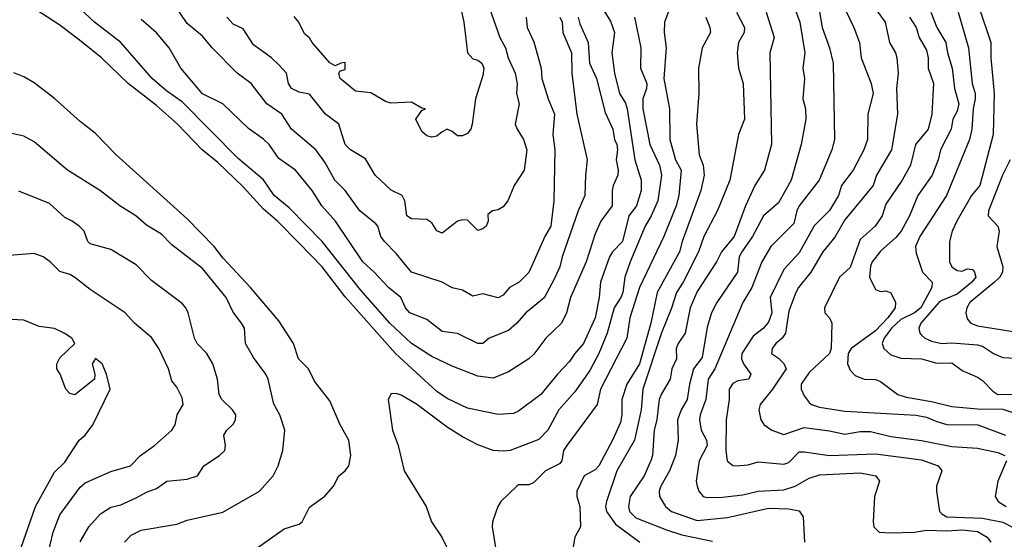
# Model space of a CAD drawing. Header units: metres. Extents: x -46681 to -43747, y -240911 to -237677.
# Tile 218 of 256: x -45618 to -45521, y -239541 to -239490. Entities that reach past the tile are written whole.
import ezdxf

# ---------------------------------------------------------------- set-up
doc = ezdxf.new("R2010")
doc.units = ezdxf.units.M
doc.layers.add('CONTOUR_INDEX', color=1, linetype='Continuous')
doc.layers.add('CONTOUR_INTER', color=3, linetype='Continuous')

msp = doc.modelspace()

# ---------------------------------------------------------------- linework, layer by layer
at = {"layer": 'CONTOUR_INDEX'}
for points, elevation in [([(-45568.356, -239489.52), (-45568.252, -239490.52), (-45567.595, -239491.932), (-45566.889, -239494.52), (-45566.8, -239495.52), (-45566.181, -239497.52), (-45565.562, -239499.02), (-45565.721, -239501.02), (-45565.525, -239502.52), (-45565.637, -239507.52), (-45565.928, -239510.02), (-45566.515, -239511.02), (-45568.095, -239514.577), (-45569.045, -239515.52), (-45569.978, -239516.02), (-45570.595, -239516.784), (-45571.095, -239517.034), (-45572.595, -239516.653), (-45573.595, -239516.875), (-45574.595, -239516.312), (-45575.595, -239516.057), (-45576.595, -239515.516), (-45579.595, -239514.516), (-45581.095, -239512.693), (-45582.259, -239511.52), (-45582.601, -239511.02), (-45582.899, -239510.02), (-45583.095, -239509.784), (-45584.671, -239508.52), (-45586.095, -239506.504), (-45587.099, -239505.52), (-45588.095, -239503.739), (-45588.976, -239502.52), (-45591.352, -239500.52), (-45592.307, -239499.02), (-45593.796, -239498.02), (-45595.316, -239496.02), (-45596.677, -239495.02), (-45599.148, -239492.52), (-45600.095, -239491.382), (-45601.595, -239490.153), (-45603.034, -239488.02)], 120), ([(-45554.044, -239488.02), (-45554.788, -239490.02), (-45554.815, -239491.02), (-45554.609, -239492.52), (-45554.842, -239495.52), (-45554.305, -239498.52), (-45554.279, -239501.52), (-45553.714, -239503.52), (-45553.154, -239504.52), (-45553.394, -239507.02), (-45553.633, -239508.02), (-45554.861, -239511.02), (-45557.232, -239516.02), (-45558.197, -239519.02), (-45558.489, -239521.02), (-45561.052, -239526.02), (-45561.397, -239527.52), (-45564.378, -239531.52), (-45564.675, -239532.02), (-45564.862, -239533.02), (-45565.095, -239533.329), (-45566.454, -239534.02), (-45567.595, -239535.164), (-45568.095, -239535.395), (-45569.095, -239535.381), (-45569.272, -239535.52), (-45570.833, -239537.02), (-45571.137, -239537.52), (-45571.647, -239539.02), (-45571.677, -239539.52), (-45571.35, -239541.52)], 115), ([(-45539.764, -239488.02), (-45539.325, -239490.52), (-45538.609, -239492.52), (-45538.237, -239494.02), (-45538.115, -239501.52), (-45538.366, -239502.52), (-45539.611, -239505.52), (-45541.58, -239508.02), (-45541.815, -239508.52), (-45542.095, -239509.747), (-45544.359, -239512.02), (-45545.257, -239513.52), (-45546.207, -239516.02), (-45547.089, -239517.52), (-45549.86, -239524.02), (-45550.508, -239525.02), (-45550.731, -239527.02), (-45551.299, -239528.52), (-45551.349, -239529.02), (-45551.179, -239530.02), (-45550.679, -239531.02), (-45550.597, -239531.52), (-45551.4, -239533.02), (-45551.668, -239535.02), (-45551.594, -239535.52), (-45551.408, -239536.02), (-45550.994, -239536.52), (-45550.595, -239536.621), (-45549.095, -239536.59), (-45547.095, -239536.36), (-45545.595, -239536.017), (-45543.095, -239535.886), (-45541.961, -239535.52), (-45540.595, -239534.75), (-45539.595, -239534.405), (-45535.595, -239534.201), (-45534.076, -239534.52), (-45533.691, -239535.02), (-45534.198, -239536.52), (-45534.339, -239539.02), (-45534.264, -239539.52), (-45533.74, -239540.02), (-45532.595, -239540.11), (-45530.287, -239540.02), (-45529.095, -239539.851), (-45527.095, -239539.917), (-45525.595, -239539.802), (-45524.095, -239539.962), (-45523.16, -239540.52), (-45522.789, -239541.02)], 110), ([(-45525.988, -239489.02), (-45524.987, -239492.52), (-45524.614, -239496.02), (-45524.322, -239497.02), (-45524.312, -239497.52), (-45524.53, -239498.52), (-45524.651, -239500.52), (-45524.888, -239501.52), (-45527.133, -239507.02), (-45529.755, -239511.02), (-45530.182, -239512.02), (-45530.095, -239512.652), (-45529.486, -239514.52), (-45528.554, -239515.52), (-45528.555, -239516.02), (-45529.658, -239518.02), (-45530.277, -239518.52), (-45531.595, -239519.184), (-45532.532, -239520.02), (-45533.231, -239521.02), (-45533.427, -239521.52), (-45533.287, -239522.02), (-45532.595, -239522.625), (-45531.595, -239522.967), (-45529.595, -239523.015), (-45528.095, -239523.454), (-45526.595, -239523.413), (-45525.595, -239524.187), (-45524.095, -239524.828), (-45523.595, -239525.167), (-45522.595, -239526.198), (-45522.095, -239526.543), (-45520.095, -239526.483)], 105), ([(-45607.737, -239541.02), (-45607.095, -239540.328), (-45606.095, -239539.832), (-45602.595, -239539.251), (-45601.595, -239538.863), (-45598.095, -239538.083), (-45594.505, -239536.02), (-45593.167, -239534.52), (-45592.656, -239533.52), (-45592.205, -239532.02), (-45592.01, -239530.02), (-45592.491, -239528.52), (-45593.095, -239527.471), (-45593.654, -239525.02), (-45593.873, -239524.52), (-45595.095, -239522.911), (-45595.883, -239521.52), (-45595.987, -239520.02), (-45596.271, -239519.52), (-45597.095, -239518.448), (-45597.781, -239517.02), (-45600.095, -239514.179), (-45603.095, -239511.847), (-45604.095, -239510.79), (-45605.595, -239509.91), (-45606.627, -239509.02), (-45608.192, -239508.02), (-45610.095, -239506.56), (-45613.319, -239504.52), (-45616.595, -239501.754), (-45617.595, -239501.204), (-45619.095, -239500.848)], 115)]:
    msp.add_lwpolyline(points, dxfattribs=dict(at, elevation=elevation))
at = {"layer": 'CONTOUR_INTER'}
for points, elevation in [([(-45563.237, -239489.52), (-45563.095, -239490.163), (-45562.269, -239492.02), (-45562.135, -239494.02), (-45561.468, -239495.52), (-45560.595, -239498.866), (-45559.865, -239500.52), (-45559.692, -239501.52), (-45559.474, -239502.02), (-45559.403, -239502.52), (-45559.513, -239503.52), (-45559.315, -239504.52), (-45559.35, -239505.02), (-45559.818, -239506.02), (-45559.92, -239506.52), (-45559.929, -239508.02), (-45561.029, -239509.52), (-45561.595, -239510.784), (-45562.475, -239513.52), (-45564.014, -239517.02), (-45564.397, -239518.52), (-45564.882, -239519.52), (-45566.43, -239521.02), (-45567.595, -239522.577), (-45568.095, -239523.027), (-45570.095, -239524.321), (-45571.595, -239524.922), (-45573.095, -239524.739), (-45575.595, -239523.758), (-45577.595, -239522.786), (-45579.595, -239521.52), (-45581.713, -239519.52), (-45584.595, -239516.274), (-45588.361, -239511.52), (-45591.595, -239508.209), (-45593.068, -239507.02), (-45594.095, -239505.464), (-45596.595, -239503.383), (-45602.095, -239497.838), (-45603.595, -239496.788), (-45605.04, -239495.52), (-45608.095, -239491.993), (-45610.666, -239490.02), (-45613.095, -239487.718)], 118), ([(-45572.493, -239487.02), (-45570.929, -239491.52), (-45570.385, -239492.52), (-45570.115, -239493.52), (-45569.417, -239495.02), (-45569.218, -239496.02), (-45569.296, -239497.02), (-45569.042, -239498.02), (-45569.422, -239500.02), (-45569.249, -239500.52), (-45568.601, -239501.52), (-45568.283, -239502.52), (-45568.559, -239504.52), (-45569.519, -239506.02), (-45570.139, -239507.52), (-45570.595, -239508.126), (-45571.095, -239508.403), (-45571.647, -239508.52), (-45572.095, -239508.865), (-45572.089, -239509.52), (-45572.271, -239510.02), (-45572.595, -239510.281), (-45573.095, -239510.448), (-45574.095, -239509.424), (-45574.595, -239509.404), (-45575.095, -239509.537), (-45576.595, -239510.695), (-45577.095, -239510.469), (-45577.595, -239509.685), (-45578.095, -239509.366), (-45579.595, -239509.301), (-45580.055, -239509.02), (-45580.241, -239507.52), (-45580.525, -239507.02), (-45581.595, -239506.494), (-45583.168, -239505.02), (-45584.095, -239503.429), (-45585.561, -239502.52), (-45586.086, -239502.02), (-45586.728, -239500.02), (-45588.045, -239499.02), (-45589.595, -239497.06), (-45590.595, -239496.887), (-45591.36, -239496.52), (-45591.65, -239496.02), (-45591.866, -239495.02), (-45592.595, -239494.187), (-45593.318, -239493.52), (-45595.095, -239492.243), (-45596.095, -239490.649), (-45597.095, -239490.194), (-45597.716, -239489.52)], 121), ([(-45560.97, -239488.52), (-45560.095, -239489.92), (-45559.674, -239491.02), (-45559.959, -239493.02), (-45559.697, -239495.02), (-45559.193, -239497.02), (-45558.595, -239497.964), (-45558.447, -239498.52), (-45557.686, -239503.52), (-45557.073, -239505.52), (-45557.068, -239506.52), (-45557.523, -239508.02), (-45558.287, -239509.02), (-45558.912, -239511.52), (-45559.877, -239512.52), (-45560.165, -239513.02), (-45561.068, -239515.52), (-45561.187, -239517.02), (-45561.595, -239519.02), (-45562.723, -239521.52), (-45563.595, -239522.505), (-45564.095, -239523.303), (-45565.276, -239524.52), (-45566.911, -239526.52), (-45569.095, -239528.18), (-45569.595, -239528.406), (-45571.095, -239528.493), (-45574.095, -239527.854), (-45576.095, -239526.934), (-45577.095, -239526.244), (-45581.157, -239522.52), (-45586.095, -239516.959), (-45588.369, -239514.02), (-45590.595, -239511.684), (-45592.74, -239509.52), (-45594.095, -239508.35), (-45596.095, -239506.157), (-45598.595, -239503.786), (-45600.128, -239502.52), (-45602.532, -239500.02), (-45604.595, -239498.178), (-45607.365, -239496.02), (-45609.982, -239493.52), (-45611.865, -239492.02), (-45614.095, -239490.32), (-45617.595, -239488.028)], 117), ([(-45574.779, -239488.52), (-45574.448, -239490.02), (-45574.095, -239493.02), (-45573.595, -239493.592), (-45573.095, -239493.735), (-45572.71, -239494.02), (-45572.512, -239494.52), (-45572.595, -239495.24), (-45573.316, -239497.52), (-45573.645, -239500.02), (-45573.787, -239500.52), (-45574.095, -239500.923), (-45574.595, -239501.147), (-45575.095, -239501.152), (-45575.595, -239500.731), (-45576.095, -239500.518), (-45576.595, -239500.751), (-45577.095, -239501.19), (-45577.595, -239501.304), (-45578.095, -239501.151), (-45578.595, -239500.731), (-45579.16, -239499.52), (-45578.595, -239498.666), (-45578.228, -239498.52), (-45578.595, -239498.456), (-45579.595, -239497.866), (-45581.595, -239497.942), (-45582.095, -239497.827), (-45583.595, -239496.95), (-45585.095, -239496.766), (-45586.586, -239495.52), (-45586.725, -239495.02), (-45586.595, -239494.794), (-45586.095, -239494.652), (-45586.095, -239493.977), (-45586.534, -239494.02), (-45587.095, -239494.29), (-45587.595, -239494.003), (-45589.336, -239492.02), (-45589.595, -239491.543), (-45590.095, -239491.15), (-45590.641, -239490.02), (-45591.095, -239489.454)], 122), ([(-45542.083, -239488.52), (-45541.501, -239490.02), (-45541.036, -239493.02), (-45541.222, -239494.52), (-45541.064, -239495.52), (-45541.225, -239497.52), (-45540.963, -239498.52), (-45540.924, -239499.52), (-45541.385, -239502.02), (-45542.364, -239505.52), (-45543.595, -239507.715), (-45545.072, -239509.02), (-45546.154, -239511.02), (-45547.2, -239512.52), (-45547.473, -239513.02), (-45547.634, -239514.52), (-45549.654, -239517.52), (-45550.177, -239518.52), (-45550.595, -239519.913), (-45551.095, -239522.9), (-45551.934, -239524.02), (-45552.345, -239525.52), (-45552.576, -239527.02), (-45553.152, -239528.02), (-45553.525, -239529.02), (-45553.447, -239531.02), (-45553.705, -239532.52), (-45554.301, -239534.02), (-45555.14, -239535.52), (-45555.31, -239536.02), (-45555.286, -239536.52), (-45554.675, -239537.52), (-45554.111, -239538.02), (-45551.595, -239538.882), (-45548.595, -239538.601), (-45544.595, -239537.687), (-45542.595, -239537.737), (-45541.595, -239537.932), (-45541.181, -239538.52), (-45541.045, -239541.02)], 111), ([(-45537.417, -239488.02), (-45536.222, -239490.52), (-45535.659, -239492.02), (-45535.488, -239493.52), (-45534.532, -239496.02), (-45534.336, -239497.02), (-45534.839, -239499.02), (-45534.881, -239501.52), (-45535.224, -239502.52), (-45536.281, -239504.52), (-45537.432, -239506.02), (-45537.732, -239507.02), (-45538.595, -239508.496), (-45540.095, -239509.996), (-45541.595, -239512.619), (-45543.095, -239514.263), (-45544.433, -239517.02), (-45544.276, -239518.52), (-45544.595, -239519.423), (-45545.095, -239520.047), (-45546.095, -239520.794), (-45547.197, -239522.52), (-45547.224, -239523.02), (-45547.025, -239523.52), (-45546.305, -239524.52), (-45546.517, -239525.02), (-45547.595, -239525.187), (-45548.095, -239525.449), (-45548.46, -239526.02), (-45548.454, -239527.02), (-45548.726, -239529.02), (-45548.773, -239532.02), (-45548.637, -239533.02), (-45548.095, -239533.493), (-45547.781, -239533.52), (-45546.595, -239533.432), (-45545.595, -239533.122), (-45543.095, -239533.356), (-45542.595, -239533.198), (-45541.595, -239532.167), (-45541.095, -239532.138), (-45538.595, -239532.499), (-45534.095, -239532.347), (-45529.595, -239532.95), (-45527.94, -239533.52), (-45527.606, -239534.02), (-45528.098, -239535.52), (-45528.112, -239536.02), (-45527.809, -239538.02), (-45527.595, -239538.244), (-45527.095, -239538.532), (-45523.595, -239538.65), (-45521.595, -239539.063), (-45520.726, -239539.52)], 109), ([(-45534.095, -239488.696), (-45533.156, -239490.02), (-45532.728, -239492.02), (-45532.148, -239493.02), (-45531.999, -239493.52), (-45531.867, -239495.02), (-45532.052, -239496.52), (-45531.93, -239499.02), (-45532.539, -239502.52), (-45533.981, -239505.02), (-45534.334, -239506.02), (-45537.095, -239509.397), (-45538.095, -239511.1), (-45539.248, -239512.52), (-45540.421, -239514.52), (-45541.648, -239516.02), (-45541.893, -239516.52), (-45542.595, -239518.35), (-45542.928, -239520.52), (-45543.241, -239521.02), (-45543.858, -239521.52), (-45544.238, -239522.02), (-45544.309, -239522.52), (-45543.595, -239522.975), (-45543.095, -239523.485), (-45542.848, -239524.02), (-45544.19, -239526.02), (-45545.418, -239527.52), (-45545.541, -239528.02), (-45545.354, -239529.02), (-45545.016, -239529.52), (-45544.267, -239530.02), (-45543.095, -239530.44), (-45541.095, -239529.776), (-45538.595, -239530.089), (-45537.095, -239530.43), (-45535.595, -239530.161), (-45534.595, -239530.173), (-45532.595, -239530.638), (-45529.595, -239531.036), (-45526.595, -239531.645), (-45524.095, -239531.779), (-45522.095, -239532.215), (-45521.405, -239532.52)], 108), ([(-45523.953, -239488.52), (-45522.793, -239492.02), (-45522.77, -239493.52), (-45522.448, -239497.02), (-45522.557, -239501.02), (-45523.878, -239506.02), (-45524.68, -239507.02), (-45526.095, -239509.464), (-45526.573, -239510.52), (-45526.823, -239511.52), (-45526.824, -239513.52), (-45526.595, -239513.998), (-45526.095, -239514.351), (-45525.595, -239514.438), (-45525.095, -239514.213), (-45524.595, -239514.28), (-45524.381, -239514.52), (-45524.255, -239515.02), (-45524.658, -239515.52), (-45526.095, -239516.684), (-45527.595, -239517.294), (-45527.884, -239517.52), (-45529.647, -239519.52), (-45529.856, -239520.02), (-45529.755, -239520.52), (-45529.595, -239520.713), (-45529.253, -239521.02), (-45528.595, -239521.31), (-45527.595, -239521.528), (-45526.595, -239521.476), (-45524.095, -239521.672), (-45523.595, -239521.79), (-45522.522, -239522.52), (-45521.595, -239522.915), (-45519.095, -239523.027)], 104), ([(-45565.042, -239489.52), (-45564.815, -239490.02), (-45564.754, -239491.02), (-45563.902, -239493.02), (-45563.875, -239495.02), (-45563.384, -239499.02), (-45562.374, -239503.52), (-45562.546, -239505.02), (-45562.585, -239507.02), (-45563.25, -239508.52), (-45564.806, -239513.02), (-45565.046, -239514.02), (-45565.595, -239515.232), (-45566.595, -239517.039), (-45568.385, -239518.52), (-45569.253, -239519.52), (-45570.095, -239520.258), (-45571.995, -239521.02), (-45572.595, -239521.542), (-45573.095, -239521.513), (-45575.095, -239520.53), (-45576.595, -239520.361), (-45578.095, -239519.174), (-45579.744, -239518.52), (-45580.189, -239518.02), (-45580.632, -239517.02), (-45581.862, -239516.02), (-45583.248, -239514.52), (-45584.36, -239513.52), (-45587.038, -239509.52), (-45588.389, -239508.02), (-45589.348, -239506.52), (-45590.974, -239504.52), (-45592.595, -239503.366), (-45593.552, -239502.02), (-45594.095, -239501.483), (-45595.595, -239500.449), (-45598.092, -239498.02), (-45600.095, -239497.046), (-45602.23, -239494.52), (-45603.369, -239492.52), (-45604.595, -239491.053), (-45606.095, -239489.752)], 119), ([(-45557.722, -239489.52), (-45557.095, -239492.52), (-45557.125, -239494.52), (-45556.526, -239496.02), (-45556.539, -239496.52), (-45556.923, -239497.52), (-45556.916, -239498.52), (-45556.236, -239502.02), (-45555.277, -239504.02), (-45555.079, -239505.02), (-45555.435, -239507.52), (-45556.079, -239509.02), (-45556.673, -239510.02), (-45558.161, -239513.52), (-45558.692, -239515.02), (-45558.871, -239516.52), (-45559.059, -239517.02), (-45559.728, -239518.02), (-45560.395, -239520.52), (-45561.238, -239522.52), (-45562.095, -239524.179), (-45563.595, -239526.268), (-45565.137, -239528.02), (-45566.217, -239530.02), (-45567.095, -239530.945), (-45569.929, -239532.02), (-45570.595, -239532.1), (-45571.595, -239532.009), (-45573.095, -239531.456), (-45574.595, -239530.672), (-45576.095, -239529.72), (-45579.095, -239527.462), (-45580.595, -239526.593), (-45581.095, -239526.438), (-45581.595, -239526.456), (-45581.894, -239527.02), (-45581.465, -239530.02), (-45580.91, -239531.52), (-45580.328, -239534.02), (-45578.168, -239537.52), (-45577.622, -239539.02), (-45576.619, -239540.52), (-45576.095, -239541.588)], 116), ([(-45550.724, -239489.52), (-45550.331, -239490.52), (-45550.284, -239491.02), (-45551.094, -239492.52), (-45551.448, -239494.52), (-45551.421, -239497.02), (-45551.645, -239500.02), (-45551.38, -239503.02), (-45551.004, -239504.02), (-45550.893, -239505.02), (-45551.211, -239506.52), (-45553.066, -239511.52), (-45553.331, -239512.52), (-45555.516, -239516.52), (-45556.141, -239519.52), (-45557.242, -239523.52), (-45558.468, -239525.52), (-45558.959, -239527.02), (-45558.965, -239528.52), (-45559.095, -239529.276), (-45559.871, -239531.02), (-45561.22, -239533.52), (-45561.595, -239533.915), (-45562.654, -239534.52), (-45563.378, -239536.02), (-45563.375, -239536.52), (-45563.077, -239537.52), (-45563.026, -239539.52), (-45563.584, -239540.52), (-45563.834, -239542.02)], 114), ([(-45547.721, -239489.02), (-45546.931, -239490.52), (-45546.97, -239491.02), (-45547.518, -239492.02), (-45547.675, -239493.02), (-45547.528, -239494.52), (-45547.086, -239496.02), (-45546.953, -239499.52), (-45547.522, -239501.02), (-45548.391, -239505.52), (-45549.595, -239508.482), (-45550.921, -239511.02), (-45551.46, -239512.52), (-45552.965, -239515.52), (-45553.622, -239516.52), (-45554.095, -239518.052), (-45555.095, -239520.493), (-45556.905, -239526.02), (-45557.088, -239528.02), (-45557.725, -239531.02), (-45559.476, -239534.02), (-45560.475, -239537.02), (-45560.572, -239537.52), (-45560.48, -239538.02), (-45559.595, -239539.255), (-45557.215, -239541.02)], 113), ([(-45544.819, -239489.02), (-45544.027, -239491.52), (-45544.445, -239493.02), (-45544.298, -239502.02), (-45544.983, -239504.52), (-45545.912, -239506.02), (-45546.852, -239508.02), (-45547.966, -239511.02), (-45549.194, -239512.52), (-45549.68, -239513.52), (-45551.595, -239516.424), (-45552.272, -239518.02), (-45552.763, -239520.52), (-45553.455, -239521.52), (-45553.639, -239522.02), (-45553.594, -239523.02), (-45554.066, -239524.02), (-45554.241, -239525.02), (-45555.095, -239526.451), (-45555.298, -239527.02), (-45555.544, -239529.02), (-45555.804, -239530.02), (-45555.973, -239532.52), (-45556.095, -239532.945), (-45556.775, -239534.52), (-45558.161, -239536.52), (-45558.326, -239537.52), (-45558.209, -239538.02), (-45557.595, -239538.611), (-45554.595, -239539.812), (-45553.095, -239540.299), (-45550.095, -239540.926)], 112), ([(-45530.771, -239489.52), (-45530.107, -239490.52), (-45529.799, -239491.52), (-45529.095, -239492.771), (-45528.941, -239493.52), (-45528.928, -239494.52), (-45528.411, -239496.02), (-45528.575, -239499.02), (-45528.926, -239500.52), (-45530.167, -239502.02), (-45530.679, -239504.02), (-45531.495, -239505.52), (-45533.095, -239507.845), (-45533.445, -239509.02), (-45534.136, -239510.02), (-45535.595, -239511.324), (-45536.595, -239514.078), (-45537.637, -239515.02), (-45539.102, -239518.02), (-45539.066, -239518.52), (-45538.595, -239519.005), (-45538.39, -239519.52), (-45538.444, -239522.02), (-45538.593, -239522.52), (-45540.595, -239524.387), (-45541.39, -239525.52), (-45541.376, -239526.02), (-45541.095, -239526.65), (-45540.595, -239527.329), (-45540.374, -239527.52), (-45539.595, -239527.779), (-45537.095, -239528.172), (-45530.095, -239528.546), (-45529.095, -239528.74), (-45528.095, -239529.19), (-45527.095, -239529.456), (-45524.07, -239529.52), (-45521.334, -239530.52)], 107), ([(-45528.679, -239489.02), (-45528.084, -239490.52), (-45527.213, -239492.02), (-45527.048, -239493.02), (-45526.586, -239494.52), (-45526.342, -239496.52), (-45525.926, -239498.02), (-45526.095, -239498.752), (-45526.502, -239499.52), (-45526.666, -239500.52), (-45527.714, -239502.52), (-45527.96, -239503.52), (-45528.543, -239505.02), (-45529.93, -239507.02), (-45530.756, -239509.02), (-45531.591, -239510.52), (-45532.095, -239511.123), (-45533.595, -239512.47), (-45534.417, -239513.52), (-45534.595, -239513.957), (-45534.689, -239515.02), (-45534.095, -239516.221), (-45533.595, -239516.432), (-45533.095, -239516.365), (-45532.595, -239516.559), (-45532.129, -239517.52), (-45532.175, -239518.02), (-45532.902, -239519.02), (-45534.095, -239520.274), (-45536.485, -239522.02), (-45536.768, -239522.52), (-45536.841, -239523.52), (-45536.595, -239524.137), (-45536.095, -239524.674), (-45535.206, -239525.02), (-45534.095, -239525.055), (-45533.595, -239525.261), (-45531.914, -239526.52), (-45531.095, -239526.797), (-45528.595, -239527.209), (-45526.595, -239527.709), (-45524.095, -239527.924), (-45521.595, -239527.954), (-45518.595, -239528.996)], 106), ([(-45596.095, -239542.557), (-45592.095, -239539.697), (-45590.595, -239539.26), (-45590.315, -239539.02), (-45589.595, -239537.592), (-45588.095, -239536.513), (-45587.256, -239535.52), (-45586.715, -239534.52), (-45586.095, -239534.012), (-45585.743, -239533.52), (-45585.533, -239532.52), (-45585.745, -239531.02), (-45586.585, -239529.52), (-45587.595, -239527.144), (-45589.095, -239525.228), (-45589.683, -239524.02), (-45590.681, -239523.02), (-45591.159, -239521.52), (-45592.595, -239519.302), (-45595.367, -239516.02), (-45598.095, -239513.112), (-45598.946, -239512.02), (-45601.595, -239509.305), (-45608.595, -239502.986), (-45610.595, -239500.926), (-45612.095, -239499.754), (-45614.595, -239497.493), (-45616.595, -239495.947), (-45617.595, -239495.362), (-45618.595, -239494.969)], 116), ([(-45520.9, -239503.52), (-45521.632, -239505.02), (-45523.014, -239508.52), (-45523.033, -239509.02), (-45522.085, -239510.02), (-45521.964, -239510.52), (-45522.183, -239512.02), (-45521.625, -239514.02), (-45521.649, -239514.52), (-45521.914, -239515.02), (-45522.429, -239515.52), (-45524.853, -239517.52), (-45525.15, -239518.02), (-45525.243, -239518.52), (-45525.095, -239519.119), (-45524.736, -239519.52), (-45524.095, -239519.805), (-45520.595, -239520.346)], 103), ([(-45612.095, -239540.991), (-45611.235, -239539.52), (-45610.095, -239538.248), (-45609.095, -239537.565), (-45608.095, -239537.364), (-45606.595, -239536.677), (-45605.595, -239536.109), (-45604.595, -239535.738), (-45603.595, -239535.027), (-45601.595, -239534.836), (-45600.593, -239534.52), (-45599.955, -239533.52), (-45598.436, -239532.52), (-45597.888, -239532.02), (-45597.825, -239531.52), (-45597.994, -239530.52), (-45597.701, -239530.02), (-45597.095, -239529.431), (-45596.859, -239529.02), (-45596.837, -239528.52), (-45597.141, -239528.02), (-45598.209, -239527.02), (-45598.472, -239526.52), (-45598.627, -239525.02), (-45599.067, -239523.52), (-45599.653, -239522.52), (-45600.601, -239521.52), (-45600.879, -239521.02), (-45601.498, -239518.52), (-45601.724, -239518.02), (-45602.095, -239517.618), (-45605.095, -239515.344), (-45606.595, -239513.824), (-45609.095, -239512.306), (-45611.095, -239511.743), (-45611.322, -239511.52), (-45611.687, -239510.52), (-45612.182, -239510.02), (-45612.858, -239509.52), (-45613.595, -239509.175), (-45615.095, -239507.783), (-45618.095, -239506.587)], 114), ([(-45615.311, -239542.52), (-45614.737, -239540.02), (-45614.095, -239538.324), (-45612.095, -239535.619), (-45611.595, -239535.193), (-45609.095, -239534.089), (-45607.161, -239533.52), (-45606.186, -239532.52), (-45604.797, -239531.52), (-45603.095, -239530.043), (-45602.778, -239529.52), (-45602.571, -239528.52), (-45601.989, -239527.52), (-45602.095, -239526.855), (-45602.595, -239525.8), (-45603.095, -239525.173), (-45603.428, -239524.02), (-45604.356, -239522.02), (-45605.095, -239520.935), (-45606.747, -239519.52), (-45607.664, -239518.52), (-45611.095, -239516.243), (-45612.595, -239515.051), (-45613.095, -239514.755), (-45614.095, -239514.449), (-45615.022, -239513.52), (-45615.721, -239513.02), (-45616.595, -239512.703), (-45619.095, -239512.903)], 113), ([(-45617.875, -239541.52), (-45616.461, -239537.52), (-45614.595, -239534.156), (-45613.595, -239533.162), (-45612.197, -239531.02), (-45611.58, -239530.52), (-45610.845, -239529.52), (-45609.142, -239526.02), (-45609.51, -239524.52), (-45609.934, -239523.52), (-45610.595, -239522.994), (-45610.894, -239523.52), (-45610.656, -239524.52), (-45610.69, -239525.02), (-45612.595, -239526.576), (-45613.095, -239526.436), (-45613.493, -239526.02), (-45614.041, -239524.52), (-45614.378, -239524.02), (-45614.384, -239523.52), (-45614.095, -239522.943), (-45612.623, -239521.52), (-45612.91, -239521.02), (-45613.65, -239520.52), (-45614.595, -239520.052), (-45616.095, -239519.845), (-45617.595, -239519.25), (-45620.095, -239519.112)], 112), ([(-45521.247, -239533.02), (-45522.103, -239535.02), (-45522.347, -239536.52), (-45522.077, -239537.02), (-45521.27, -239537.52)], 108)]:
    msp.add_lwpolyline(points, dxfattribs=dict(at, elevation=elevation))

doc.saveas('drawing.dxf')
